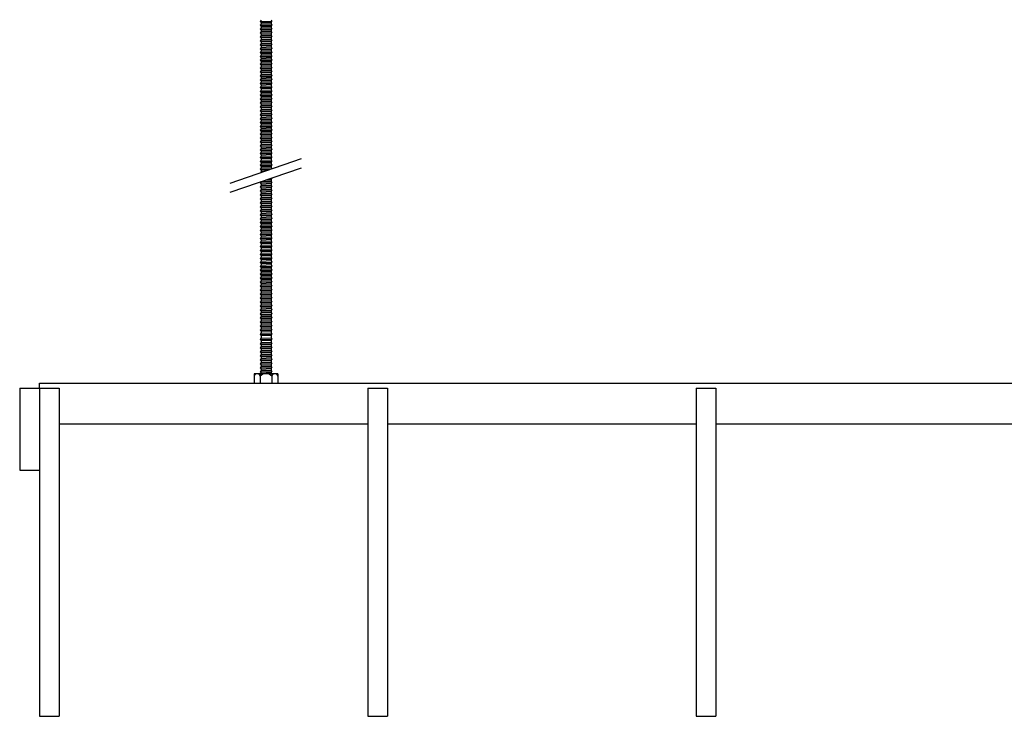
# Model space of a CAD drawing. Header units: millimetres. Extents: x 2538 to 24562, y 4449 to 23795.
# Tile 161 of 256: x 18608 to 19208, y 4449 to 4874. Entities that reach past the tile are written whole.
import ezdxf

# ---------------------------------------------------------------- set-up
doc = ezdxf.new("R2010")
doc.units = ezdxf.units.MM
doc.layers.add('_HD_tornillo', color=30, linetype='Continuous')
doc.layers.add('Make2D$Visible$Curves', color=7, linetype='Continuous', true_color=0x000000)

msp = doc.modelspace()

# ---------------------------------------------------------------- linework, layer by layer
at = {"layer": '_HD_tornillo'}
for p, q in [((18755.67, 4873.29), (18755.07, 4872.47)), ((18755.07, 4872.47), (18762.17, 4872.64)), ((18755.07, 4872.47), (18755.67, 4871.79)), ((18755.67, 4870.91), (18755.07, 4870.09)), ((18755.07, 4870.09), (18762.17, 4870.26)), ((18755.07, 4870.09), (18755.67, 4869.41)), ((18755.67, 4871.79), (18761.66, 4872.02)), ((18755.67, 4871.79), (18755.67, 4870.91)), ((18755.67, 4870.91), (18761.66, 4871.14)), ((18761.66, 4872.02), (18762.17, 4872.64)), ((18761.66, 4872.02), (18761.66, 4871.14)), ((18761.66, 4869.64), (18762.17, 4870.26)), ((18761.67, 4873.53), (18762.17, 4872.64)), ((18761.67, 4871.14), (18762.17, 4870.26)), ((18755.67, 4868.62), (18755.07, 4867.81)), ((18755.07, 4867.81), (18762.17, 4867.98)), ((18755.07, 4867.81), (18755.67, 4867.13)), ((18755.67, 4866.27), (18755.07, 4865.45)), ((18755.07, 4865.45), (18762.17, 4865.62)), ((18755.07, 4865.45), (18755.67, 4864.77)), ((18755.67, 4869.41), (18761.66, 4869.64)), ((18755.67, 4869.41), (18755.67, 4868.62)), ((18755.67, 4868.62), (18761.66, 4868.86)), ((18755.67, 4867.13), (18761.66, 4867.36)), ((18755.67, 4867.13), (18755.67, 4866.27)), ((18755.67, 4866.27), (18761.66, 4866.5)), ((18755.67, 4864.77), (18761.66, 4865)), ((18755.67, 4864.77), (18755.67, 4863.9)), ((18755.67, 4863.9), (18761.66, 4864.13)), ((18761.66, 4869.64), (18761.66, 4868.86)), ((18761.66, 4867.36), (18762.17, 4867.98)), ((18761.66, 4867.36), (18761.66, 4866.5)), ((18761.66, 4865), (18762.17, 4865.62)), ((18761.66, 4865), (18761.66, 4864.13)), ((18761.67, 4868.86), (18762.17, 4867.98)), ((18761.67, 4866.5), (18762.17, 4865.62)), ((18761.67, 4864.14), (18762.17, 4863.25)), ((18755.67, 4863.9), (18755.07, 4863.08)), ((18755.07, 4863.08), (18762.17, 4863.25)), ((18755.07, 4863.08), (18755.67, 4862.4)), ((18755.67, 4861.49), (18755.07, 4860.67)), ((18755.07, 4860.67), (18762.17, 4860.84)), ((18755.07, 4860.67), (18755.67, 4859.99)), ((18755.67, 4859.07), (18755.07, 4858.26)), ((18755.07, 4858.26), (18762.17, 4858.43)), ((18755.07, 4858.26), (18755.67, 4857.58)), ((18755.67, 4862.4), (18761.66, 4862.63)), ((18755.67, 4862.4), (18755.67, 4861.49)), ((18755.67, 4861.49), (18761.66, 4861.72)), ((18755.67, 4859.99), (18761.66, 4860.22)), ((18755.67, 4859.99), (18755.67, 4859.07)), ((18755.67, 4859.07), (18761.66, 4859.31)), ((18761.66, 4862.63), (18762.17, 4863.25)), ((18761.66, 4862.63), (18761.66, 4861.72)), ((18761.66, 4860.22), (18762.17, 4860.84)), ((18761.66, 4860.22), (18761.66, 4859.31)), ((18761.66, 4857.81), (18762.17, 4858.43)), ((18761.67, 4861.72), (18762.17, 4860.84)), ((18761.67, 4859.31), (18762.17, 4858.43)), ((18755.67, 4856.66), (18755.07, 4855.85)), ((18755.07, 4855.85), (18762.17, 4856.02)), ((18755.07, 4855.85), (18755.67, 4855.17)), ((18755.67, 4854.25), (18755.07, 4853.43)), ((18755.07, 4853.43), (18762.17, 4853.6)), ((18755.07, 4853.43), (18755.67, 4852.75)), ((18755.67, 4857.58), (18761.66, 4857.81)), ((18755.67, 4857.58), (18755.67, 4856.66)), ((18755.67, 4856.66), (18761.66, 4856.9)), ((18755.67, 4855.17), (18761.66, 4855.4)), ((18755.67, 4855.17), (18755.67, 4854.25)), ((18755.67, 4854.25), (18761.66, 4854.48)), ((18755.67, 4852.75), (18761.66, 4852.99)), ((18755.67, 4852.75), (18755.67, 4851.87)), ((18755.67, 4851.87), (18761.66, 4852.1)), ((18761.66, 4857.81), (18761.66, 4856.9)), ((18761.66, 4855.4), (18762.17, 4856.02)), ((18761.66, 4855.4), (18761.66, 4854.48)), ((18761.66, 4852.99), (18762.17, 4853.6)), ((18761.66, 4852.99), (18761.66, 4852.1)), ((18761.67, 4856.9), (18762.17, 4856.02)), ((18761.67, 4854.49), (18762.17, 4853.6)), ((18761.67, 4852.11), (18762.17, 4851.22)), ((18755.67, 4851.87), (18755.07, 4851.05)), ((18755.07, 4851.05), (18762.17, 4851.22)), ((18755.07, 4851.05), (18755.67, 4850.37)), ((18755.67, 4849.59), (18755.07, 4848.77)), ((18755.07, 4848.77), (18762.17, 4848.94)), ((18755.07, 4848.77), (18755.67, 4848.09)), ((18755.67, 4847.23), (18755.07, 4846.41)), ((18755.07, 4846.41), (18762.17, 4846.58)), ((18755.07, 4846.41), (18755.67, 4845.73)), ((18755.67, 4850.37), (18761.66, 4850.6)), ((18755.67, 4850.37), (18755.67, 4849.59)), ((18755.67, 4849.59), (18761.66, 4849.82)), ((18755.67, 4848.09), (18761.66, 4848.32)), ((18755.67, 4848.09), (18755.67, 4847.23)), ((18755.67, 4847.23), (18761.66, 4847.46)), ((18761.66, 4850.6), (18762.17, 4851.22)), ((18761.66, 4850.6), (18761.66, 4849.82)), ((18761.66, 4848.32), (18762.17, 4848.94)), ((18761.66, 4848.32), (18761.66, 4847.46)), ((18761.66, 4845.96), (18762.17, 4846.58)), ((18761.67, 4849.82), (18762.17, 4848.94)), ((18761.67, 4847.47), (18762.17, 4846.58)), ((18755.67, 4844.86), (18755.07, 4844.04)), ((18755.07, 4844.04), (18762.17, 4844.21)), ((18755.07, 4844.04), (18755.67, 4843.36)), ((18755.67, 4842.59), (18755.07, 4841.78)), ((18755.07, 4841.78), (18762.17, 4841.95)), ((18755.07, 4841.78), (18755.67, 4841.1)), ((18755.67, 4845.73), (18761.66, 4845.96)), ((18755.67, 4845.73), (18755.67, 4844.86)), ((18755.67, 4844.86), (18761.66, 4845.09)), ((18755.67, 4843.36), (18761.66, 4843.6)), ((18755.67, 4843.36), (18755.67, 4842.59)), ((18755.67, 4842.59), (18761.66, 4842.83)), ((18755.67, 4841.1), (18761.66, 4841.33)), ((18755.67, 4841.1), (18755.67, 4840.06)), ((18755.67, 4840.06), (18761.66, 4840.29)), ((18761.66, 4845.96), (18761.66, 4845.09)), ((18761.66, 4843.6), (18762.17, 4844.21)), ((18761.66, 4843.6), (18761.66, 4842.83)), ((18761.66, 4841.33), (18762.17, 4841.95)), ((18761.66, 4841.33), (18761.66, 4840.29)), ((18761.67, 4845.1), (18762.17, 4844.21)), ((18761.67, 4842.83), (18762.17, 4841.95)), ((18761.67, 4840.29), (18762.17, 4839.41)), ((18755.67, 4840.06), (18755.07, 4839.24)), ((18755.07, 4839.24), (18762.17, 4839.41)), ((18755.07, 4839.24), (18755.67, 4838.56)), ((18755.67, 4837.77), (18755.07, 4836.96)), ((18755.07, 4836.96), (18762.17, 4837.13)), ((18755.07, 4836.96), (18755.67, 4836.28)), ((18755.67, 4835.42), (18755.07, 4834.6)), ((18755.07, 4834.6), (18762.17, 4834.77)), ((18755.07, 4834.6), (18755.67, 4833.92)), ((18755.67, 4838.56), (18761.66, 4838.79)), ((18755.67, 4838.56), (18755.67, 4837.77)), ((18755.67, 4837.77), (18761.66, 4838.01)), ((18755.67, 4836.28), (18761.66, 4836.51)), ((18755.67, 4836.28), (18755.67, 4835.42)), ((18755.67, 4835.42), (18761.66, 4835.65)), ((18755.67, 4833.92), (18761.66, 4834.15)), ((18761.66, 4838.79), (18762.17, 4839.41)), ((18761.66, 4838.79), (18761.66, 4838.01)), ((18761.66, 4836.51), (18762.17, 4837.13)), ((18761.66, 4836.51), (18761.66, 4835.65)), ((18761.66, 4834.15), (18762.17, 4834.77)), ((18761.66, 4834.15), (18761.66, 4833.28)), ((18761.67, 4838.01), (18762.17, 4837.13)), ((18761.67, 4835.65), (18762.17, 4834.77)), ((18755.67, 4833.05), (18755.07, 4832.23)), ((18755.07, 4832.23), (18762.17, 4832.4)), ((18755.07, 4832.23), (18755.67, 4831.55)), ((18755.67, 4830.64), (18755.07, 4829.82)), ((18755.07, 4829.82), (18762.17, 4829.99)), ((18755.07, 4829.82), (18755.67, 4829.14)), ((18755.67, 4828.25), (18755.07, 4827.44)), ((18755.67, 4833.92), (18755.67, 4833.05)), ((18755.67, 4833.05), (18761.66, 4833.28)), ((18755.67, 4831.55), (18761.66, 4831.78)), ((18755.67, 4831.55), (18755.67, 4830.64)), ((18755.67, 4830.64), (18761.66, 4830.87)), ((18755.67, 4829.14), (18761.66, 4829.37)), ((18755.67, 4829.14), (18755.67, 4828.25)), ((18755.67, 4828.25), (18761.66, 4828.49)), ((18761.66, 4831.78), (18762.17, 4832.4)), ((18761.66, 4831.78), (18761.66, 4830.87)), ((18761.66, 4829.37), (18762.17, 4829.99)), ((18761.66, 4829.37), (18761.66, 4828.49)), ((18761.67, 4833.28), (18762.17, 4832.4)), ((18761.67, 4830.87), (18762.17, 4829.99)), ((18761.67, 4828.49), (18762.17, 4827.61)), ((18755.07, 4827.44), (18762.17, 4827.61)), ((18755.07, 4827.44), (18755.67, 4826.76)), ((18755.67, 4825.97), (18755.07, 4825.15)), ((18755.07, 4825.15), (18762.17, 4825.32)), ((18755.07, 4825.15), (18755.67, 4824.47)), ((18755.67, 4823.61), (18755.07, 4822.8)), ((18755.07, 4822.8), (18762.17, 4822.97)), ((18755.07, 4822.8), (18755.67, 4822.12)), ((18755.67, 4826.76), (18761.66, 4826.99)), ((18755.67, 4826.76), (18755.67, 4825.97)), ((18755.67, 4825.97), (18761.66, 4826.2)), ((18755.67, 4824.47), (18761.66, 4824.71)), ((18755.67, 4824.47), (18755.67, 4823.61)), ((18755.67, 4823.61), (18761.66, 4823.85)), ((18755.67, 4822.12), (18761.66, 4822.35)), ((18755.67, 4822.12), (18755.67, 4821.25)), ((18761.66, 4826.99), (18762.17, 4827.61)), ((18761.66, 4826.99), (18761.66, 4826.2)), ((18761.66, 4824.71), (18762.17, 4825.32)), ((18761.66, 4824.71), (18761.66, 4823.85)), ((18761.66, 4822.35), (18762.17, 4822.97)), ((18761.66, 4822.35), (18761.66, 4821.48)), ((18761.67, 4826.21), (18762.17, 4825.32)), ((18761.67, 4823.85), (18762.17, 4822.97)), ((18755.67, 4821.25), (18755.07, 4820.43)), ((18755.07, 4820.43), (18762.17, 4820.6)), ((18755.07, 4820.43), (18755.67, 4819.75)), ((18755.67, 4818.83), (18755.07, 4818.02)), ((18755.07, 4818.02), (18762.17, 4818.19)), ((18755.07, 4818.02), (18755.67, 4817.34)), ((18755.67, 4816.42), (18755.07, 4815.61)), ((18755.67, 4821.25), (18761.66, 4821.48)), ((18755.67, 4819.75), (18761.66, 4819.98)), ((18755.67, 4819.75), (18755.67, 4818.83)), ((18755.67, 4818.83), (18761.66, 4819.07)), ((18755.67, 4817.34), (18761.66, 4817.57)), ((18755.67, 4817.34), (18755.67, 4816.42)), ((18755.67, 4816.42), (18761.66, 4816.65)), ((18761.66, 4819.98), (18762.17, 4820.6)), ((18761.66, 4819.98), (18761.66, 4819.07)), ((18761.66, 4817.57), (18762.17, 4818.19)), ((18761.66, 4817.57), (18761.66, 4816.65)), ((18761.67, 4821.48), (18762.17, 4820.6)), ((18761.67, 4819.07), (18762.17, 4818.19)), ((18761.67, 4816.66), (18762.17, 4815.77)), ((18755.07, 4815.61), (18762.17, 4815.77)), ((18755.07, 4815.61), (18755.67, 4814.92)), ((18755.67, 4814.01), (18755.07, 4813.19)), ((18755.07, 4813.19), (18762.17, 4813.36)), ((18755.07, 4813.19), (18755.67, 4812.51)), ((18755.67, 4811.6), (18755.07, 4810.78)), ((18755.07, 4810.78), (18762.17, 4810.95)), ((18755.07, 4810.78), (18755.67, 4810.1)), ((18755.67, 4814.92), (18761.66, 4815.16)), ((18755.67, 4814.92), (18755.67, 4814.01)), ((18755.67, 4814.01), (18761.66, 4814.24)), ((18755.67, 4812.51), (18761.66, 4812.75)), ((18755.67, 4812.51), (18755.67, 4811.6)), ((18755.67, 4811.6), (18761.66, 4811.83)), ((18755.67, 4810.1), (18761.66, 4810.33)), ((18755.67, 4810.1), (18755.67, 4809.22)), ((18761.66, 4815.16), (18762.17, 4815.77)), ((18761.66, 4815.16), (18761.66, 4814.24)), ((18761.66, 4812.75), (18762.17, 4813.36)), ((18761.66, 4812.75), (18761.66, 4811.83)), ((18761.66, 4810.33), (18762.17, 4810.95)), ((18761.66, 4810.33), (18761.66, 4809.45)), ((18761.67, 4814.25), (18762.17, 4813.36)), ((18761.67, 4811.84), (18762.17, 4810.95)), ((18755.67, 4809.22), (18755.07, 4808.4)), ((18755.07, 4808.4), (18762.17, 4808.57)), ((18755.07, 4808.4), (18755.67, 4807.72)), ((18755.67, 4806.93), (18755.07, 4806.12)), ((18755.07, 4806.12), (18762.17, 4806.29)), ((18755.07, 4806.12), (18755.67, 4805.44)), ((18755.67, 4804.57), (18755.07, 4803.76)), ((18755.67, 4809.22), (18761.66, 4809.45)), ((18755.67, 4807.72), (18761.66, 4807.95)), ((18755.67, 4807.72), (18755.67, 4806.93)), ((18755.67, 4806.93), (18761.66, 4807.17)), ((18755.67, 4805.44), (18761.66, 4805.67)), ((18755.67, 4805.44), (18755.67, 4804.57)), ((18755.67, 4804.57), (18761.66, 4804.81)), ((18761.66, 4807.95), (18762.17, 4808.57)), ((18761.66, 4807.95), (18761.66, 4807.17)), ((18761.66, 4805.67), (18762.17, 4806.29)), ((18761.66, 4805.67), (18761.66, 4804.81)), ((18761.67, 4809.45), (18762.17, 4808.57)), ((18761.67, 4807.17), (18762.17, 4806.29)), ((18761.67, 4804.81), (18762.17, 4803.93)), ((18755.07, 4803.76), (18762.17, 4803.93)), ((18755.07, 4803.76), (18755.67, 4803.08)), ((18755.67, 4802.21), (18755.07, 4801.39)), ((18755.07, 4801.39), (18762.17, 4801.56)), ((18755.07, 4801.39), (18755.67, 4800.71)), ((18755.67, 4799.94), (18755.07, 4799.12)), ((18755.07, 4799.12), (18762.17, 4799.29)), ((18755.07, 4799.12), (18755.67, 4798.44)), ((18755.67, 4803.08), (18761.66, 4803.31)), ((18755.67, 4803.08), (18755.67, 4802.21)), ((18755.67, 4802.21), (18761.66, 4802.44)), ((18755.67, 4800.71), (18761.66, 4800.94)), ((18755.67, 4800.71), (18755.67, 4799.94)), ((18755.67, 4799.94), (18761.66, 4800.17)), ((18755.67, 4798.44), (18761.66, 4798.68)), ((18755.67, 4798.44), (18755.67, 4797.4)), ((18761.66, 4803.31), (18762.17, 4803.93)), ((18761.66, 4803.31), (18761.66, 4802.44)), ((18761.66, 4800.94), (18762.17, 4801.56)), ((18761.66, 4800.94), (18761.66, 4800.17)), ((18761.66, 4798.68), (18762.17, 4799.29)), ((18761.66, 4798.68), (18761.66, 4797.64)), ((18761.67, 4802.44), (18762.17, 4801.56)), ((18761.67, 4800.18), (18762.17, 4799.29)), ((18755.67, 4797.4), (18755.07, 4796.59)), ((18755.07, 4796.59), (18762.17, 4796.76)), ((18755.07, 4796.59), (18755.67, 4795.91)), ((18755.67, 4795.12), (18755.07, 4794.3)), ((18755.07, 4794.3), (18762.17, 4794.47)), ((18755.07, 4794.3), (18755.67, 4793.62)), ((18755.67, 4792.76), (18755.07, 4791.95)), ((18755.07, 4791.95), (18762.17, 4792.11)), ((18755.67, 4797.4), (18761.66, 4797.64)), ((18755.67, 4795.91), (18761.66, 4796.14)), ((18755.67, 4795.91), (18755.67, 4795.12)), ((18755.67, 4795.12), (18761.66, 4795.35)), ((18755.67, 4793.62), (18761.66, 4793.86)), ((18755.67, 4793.62), (18755.67, 4792.76)), ((18755.67, 4792.76), (18761.66, 4793)), ((18761.66, 4796.14), (18762.17, 4796.76)), ((18761.66, 4796.14), (18761.66, 4795.35)), ((18761.66, 4793.86), (18762.17, 4794.47)), ((18761.66, 4793.86), (18761.66, 4793)), ((18761.66, 4791.5), (18762.17, 4792.11)), ((18761.67, 4797.64), (18762.17, 4796.76)), ((18761.67, 4795.36), (18762.17, 4794.47)), ((18761.67, 4793), (18762.17, 4792.11)), ((18736.61, 4774.01), (18780.13, 4789.01)), ((18755.07, 4791.95), (18755.67, 4791.26)), ((18755.67, 4790.39), (18755.07, 4789.58)), ((18755.07, 4789.58), (18762.17, 4789.75)), ((18755.07, 4789.58), (18755.67, 4788.9)), ((18755.67, 4787.98), (18755.07, 4787.17)), ((18755.07, 4787.17), (18762.17, 4787.34)), ((18755.07, 4787.17), (18755.67, 4786.49)), ((18755.67, 4791.26), (18761.66, 4791.5)), ((18755.67, 4791.26), (18755.67, 4790.39)), ((18755.67, 4790.39), (18761.66, 4790.63)), ((18755.67, 4788.9), (18761.66, 4789.13)), ((18755.67, 4788.9), (18755.67, 4787.98)), ((18755.67, 4787.98), (18761.66, 4788.22)), ((18755.67, 4786.49), (18761.66, 4786.72)), ((18755.67, 4786.49), (18755.67, 4785.6)), ((18761.66, 4791.5), (18761.66, 4790.63)), ((18761.66, 4789.13), (18762.17, 4789.75)), ((18761.66, 4789.13), (18761.66, 4788.22)), ((18761.66, 4786.72), (18762.17, 4787.34)), ((18761.66, 4786.72), (18761.66, 4785.83)), ((18761.67, 4790.63), (18762.17, 4789.75)), ((18761.67, 4788.22), (18762.17, 4787.34)), ((18736.61, 4768.34), (18780.13, 4783.34)), ((18755.67, 4785.6), (18755.07, 4784.78)), ((18755.07, 4784.78), (18762.17, 4784.95)), ((18755.07, 4784.78), (18755.67, 4784.1)), ((18755.67, 4783.32), (18755.07, 4782.5)), ((18755.07, 4782.5), (18761.69, 4782.66)), ((18755.07, 4782.5), (18755.67, 4781.82)), ((18755.67, 4780.96), (18755.3, 4780.45)), ((18755.67, 4785.6), (18761.66, 4785.83)), ((18755.67, 4784.1), (18761.66, 4784.34)), ((18755.67, 4784.1), (18755.67, 4783.32)), ((18755.67, 4783.32), (18761.66, 4783.55)), ((18755.67, 4781.82), (18759.72, 4781.98)), ((18755.67, 4781.82), (18755.67, 4780.96)), ((18755.67, 4780.96), (18756.9, 4781.01)), ((18761.66, 4784.34), (18762.17, 4784.95)), ((18761.66, 4784.34), (18761.66, 4783.55)), ((18761.67, 4785.84), (18762.17, 4784.95)), ((18761.67, 4783.56), (18762.1, 4782.8)), ((18755.64, 4774.88), (18755.04, 4774.06)), ((18755.04, 4774.06), (18762.13, 4774.23)), ((18755.64, 4774.88), (18761.63, 4775.11)), ((18758.75, 4775.97), (18761.61, 4776.04)), ((18760.63, 4776.62), (18762.12, 4776.66)), ((18761.61, 4776.04), (18762.12, 4776.66)), ((18761.61, 4776.04), (18761.61, 4775.11)), ((18761.63, 4773.62), (18762.13, 4774.23)), ((18761.64, 4775.12), (18762.13, 4774.23)), ((18761.89, 4777.06), (18762.12, 4776.66)), ((18755.04, 4774.06), (18755.64, 4773.38)), ((18755.65, 4772.45), (18755.04, 4771.63)), ((18755.04, 4771.63), (18762.14, 4771.8)), ((18755.04, 4771.63), (18755.65, 4770.95)), ((18755.65, 4770.02), (18755.04, 4769.2)), ((18755.04, 4769.2), (18762.14, 4769.37)), ((18755.04, 4769.2), (18755.65, 4768.52)), ((18755.64, 4773.38), (18761.63, 4773.62)), ((18755.64, 4773.38), (18755.64, 4772.45)), ((18755.65, 4772.45), (18761.64, 4772.68)), ((18755.65, 4770.95), (18761.64, 4771.18)), ((18755.65, 4770.95), (18755.65, 4770.02)), ((18755.65, 4770.02), (18761.64, 4770.25)), ((18755.65, 4768.52), (18761.64, 4768.75)), ((18755.65, 4768.52), (18755.65, 4767.6)), ((18761.63, 4773.62), (18761.63, 4772.68)), ((18761.64, 4771.18), (18762.14, 4771.8)), ((18761.64, 4771.18), (18761.64, 4770.25)), ((18761.64, 4768.75), (18762.14, 4769.37)), ((18761.64, 4768.75), (18761.64, 4767.84)), ((18761.65, 4772.69), (18762.14, 4771.8)), ((18761.65, 4770.25), (18762.14, 4769.37)), ((18755.65, 4767.6), (18755.04, 4766.79)), ((18755.04, 4766.79), (18762.14, 4766.96)), ((18755.04, 4766.79), (18755.65, 4766.11)), ((18755.65, 4765.19), (18755.04, 4764.38)), ((18755.04, 4764.38), (18762.14, 4764.54)), ((18755.04, 4764.38), (18755.65, 4763.69)), ((18755.65, 4762.76), (18755.04, 4761.94)), ((18755.04, 4761.94), (18762.14, 4762.11)), ((18755.65, 4767.6), (18761.64, 4767.84)), ((18755.65, 4766.11), (18761.64, 4766.34)), ((18755.65, 4766.11), (18755.65, 4765.19)), ((18755.65, 4765.19), (18761.64, 4765.42)), ((18755.65, 4763.69), (18761.64, 4763.93)), ((18755.65, 4763.69), (18755.65, 4762.76)), ((18755.65, 4762.76), (18761.64, 4762.99)), ((18761.64, 4766.34), (18762.14, 4766.96)), ((18761.64, 4766.34), (18761.64, 4765.42)), ((18761.64, 4763.93), (18762.14, 4764.54)), ((18761.64, 4763.93), (18761.64, 4762.99)), ((18761.64, 4761.49), (18762.14, 4762.11)), ((18761.65, 4767.84), (18762.14, 4766.96)), ((18761.65, 4765.43), (18762.14, 4764.54)), ((18761.65, 4762.99), (18762.14, 4762.11)), ((18755.04, 4761.94), (18755.65, 4761.26)), ((18755.65, 4760.35), (18755.04, 4759.53)), ((18755.04, 4759.53), (18762.14, 4759.7)), ((18755.04, 4759.53), (18755.65, 4758.85)), ((18755.65, 4757.91), (18755.04, 4757.1)), ((18755.04, 4757.1), (18762.14, 4757.26)), ((18755.04, 4757.1), (18755.65, 4756.41)), ((18755.65, 4761.26), (18761.64, 4761.49)), ((18755.65, 4761.26), (18755.65, 4760.35)), ((18755.65, 4760.35), (18761.64, 4760.58)), ((18755.65, 4758.85), (18761.64, 4759.08)), ((18755.65, 4758.85), (18755.65, 4757.91)), ((18755.65, 4757.91), (18761.64, 4758.15)), ((18755.65, 4756.41), (18761.64, 4756.65)), ((18755.65, 4756.41), (18755.65, 4755.5)), ((18761.64, 4761.49), (18761.64, 4760.58)), ((18761.64, 4759.08), (18762.14, 4759.7)), ((18761.64, 4759.08), (18761.64, 4758.15)), ((18761.64, 4756.65), (18762.14, 4757.26)), ((18761.64, 4756.65), (18761.64, 4755.73)), ((18761.65, 4760.58), (18762.14, 4759.7)), ((18761.65, 4758.15), (18762.14, 4757.26)), ((18755.66, 4755.51), (18755.06, 4754.69)), ((18755.06, 4754.69), (18762.16, 4754.86)), ((18755.06, 4754.69), (18755.66, 4754.01)), ((18755.66, 4753.07), (18755.06, 4752.26)), ((18755.06, 4752.26), (18762.16, 4752.43)), ((18755.06, 4752.26), (18755.66, 4751.58)), ((18755.66, 4750.66), (18755.06, 4749.85)), ((18755.66, 4755.51), (18761.65, 4755.74)), ((18755.66, 4754.01), (18761.65, 4754.24)), ((18755.66, 4754.01), (18755.66, 4753.07)), ((18755.66, 4753.07), (18761.65, 4753.31)), ((18755.66, 4751.58), (18761.65, 4751.81)), ((18755.66, 4751.58), (18755.66, 4750.66)), ((18755.66, 4750.66), (18761.65, 4750.9)), ((18761.65, 4754.24), (18762.16, 4754.86)), ((18761.65, 4754.24), (18761.65, 4753.31)), ((18761.65, 4751.81), (18762.16, 4752.43)), ((18761.65, 4751.81), (18761.65, 4750.9)), ((18761.66, 4755.74), (18762.16, 4754.86)), ((18761.66, 4753.31), (18762.16, 4752.43)), ((18761.66, 4750.9), (18762.16, 4750.01)), ((18755.06, 4749.85), (18762.16, 4750.01)), ((18755.06, 4749.85), (18755.66, 4749.16)), ((18755.66, 4748.25), (18755.06, 4747.43)), ((18755.06, 4747.43), (18762.16, 4747.6)), ((18755.06, 4747.43), (18755.66, 4746.75)), ((18755.66, 4745.82), (18755.06, 4745)), ((18755.06, 4745), (18762.16, 4745.17)), ((18755.06, 4745), (18755.66, 4744.32)), ((18755.66, 4749.16), (18761.65, 4749.4)), ((18755.66, 4749.16), (18755.66, 4748.25)), ((18755.66, 4748.25), (18761.65, 4748.48)), ((18755.66, 4746.75), (18761.65, 4746.99)), ((18755.66, 4746.75), (18755.66, 4745.82)), ((18755.66, 4745.82), (18761.65, 4746.05)), ((18755.66, 4744.32), (18761.65, 4744.55)), ((18755.66, 4744.32), (18755.66, 4743.4)), ((18761.65, 4749.4), (18762.16, 4750.01)), ((18761.65, 4749.4), (18761.65, 4748.48)), ((18761.65, 4746.99), (18762.16, 4747.6)), ((18761.65, 4746.99), (18761.65, 4746.05)), ((18761.65, 4744.55), (18762.16, 4745.17)), ((18761.65, 4744.55), (18761.65, 4743.64)), ((18761.66, 4748.49), (18762.16, 4747.6)), ((18761.66, 4746.05), (18762.16, 4745.17)), ((18755.66, 4743.4), (18755.06, 4742.59)), ((18755.06, 4742.59), (18762.16, 4742.76)), ((18755.06, 4742.59), (18755.66, 4741.91)), ((18755.66, 4740.97), (18755.06, 4740.15)), ((18755.06, 4740.15), (18762.16, 4740.32)), ((18755.06, 4740.15), (18755.66, 4739.47)), ((18755.67, 4738.56), (18755.07, 4737.75)), ((18755.66, 4743.4), (18761.65, 4743.64)), ((18755.66, 4741.91), (18761.65, 4742.14)), ((18755.66, 4741.91), (18755.66, 4740.97)), ((18755.66, 4740.97), (18761.65, 4741.2)), ((18755.66, 4739.47), (18761.65, 4739.71)), ((18755.66, 4739.47), (18755.66, 4738.56)), ((18755.67, 4738.56), (18761.66, 4738.8)), ((18761.65, 4742.14), (18762.16, 4742.76)), ((18761.65, 4742.14), (18761.65, 4741.2)), ((18761.65, 4739.71), (18762.16, 4740.32)), ((18761.65, 4739.71), (18761.65, 4738.79)), ((18761.66, 4743.64), (18762.16, 4742.76)), ((18761.66, 4741.21), (18762.16, 4740.32)), ((18761.67, 4738.8), (18762.17, 4737.91)), ((18755.07, 4737.75), (18762.17, 4737.91)), ((18755.07, 4737.75), (18755.67, 4737.06)), ((18755.67, 4736.13), (18755.07, 4735.31)), ((18755.07, 4735.31), (18762.17, 4735.48)), ((18755.07, 4735.31), (18755.67, 4734.63)), ((18755.67, 4733.72), (18755.07, 4732.9)), ((18755.07, 4732.9), (18762.17, 4733.07)), ((18755.07, 4732.9), (18755.67, 4732.22)), ((18755.67, 4737.06), (18761.66, 4737.3)), ((18755.67, 4737.06), (18755.67, 4736.13)), ((18755.67, 4736.13), (18761.66, 4736.36)), ((18755.67, 4734.63), (18761.66, 4734.86)), ((18755.67, 4734.63), (18755.67, 4733.72)), ((18755.67, 4733.72), (18761.66, 4733.95)), ((18755.67, 4732.22), (18761.66, 4732.45)), ((18755.67, 4732.22), (18755.67, 4731.3)), ((18761.66, 4737.3), (18762.17, 4737.91)), ((18761.66, 4737.3), (18761.66, 4736.36)), ((18761.66, 4734.86), (18762.17, 4735.48)), ((18761.66, 4734.86), (18761.66, 4733.95)), ((18761.66, 4732.45), (18762.17, 4733.07)), ((18761.66, 4732.45), (18761.66, 4731.54)), ((18761.67, 4736.37), (18762.17, 4735.48)), ((18761.67, 4733.95), (18762.17, 4733.07)), ((18755.67, 4731.3), (18755.07, 4730.49)), ((18755.07, 4730.49), (18762.17, 4730.66)), ((18755.07, 4730.49), (18755.67, 4729.81)), ((18755.67, 4728.87), (18755.07, 4728.05)), ((18755.07, 4728.05), (18762.17, 4728.22)), ((18755.07, 4728.05), (18755.67, 4727.37)), ((18755.67, 4726.46), (18755.07, 4725.64)), ((18755.67, 4731.3), (18761.66, 4731.54)), ((18755.67, 4729.81), (18761.66, 4730.04)), ((18755.67, 4729.81), (18755.67, 4728.87)), ((18755.67, 4728.87), (18761.66, 4729.1)), ((18755.67, 4727.37), (18761.66, 4727.61)), ((18755.67, 4727.37), (18755.67, 4726.46)), ((18755.67, 4726.46), (18761.66, 4726.69)), ((18761.66, 4730.04), (18762.17, 4730.66)), ((18761.66, 4730.04), (18761.66, 4729.1)), ((18761.66, 4727.61), (18762.17, 4728.22)), ((18761.66, 4727.61), (18761.66, 4726.69)), ((18761.67, 4731.54), (18762.17, 4730.66)), ((18761.67, 4729.11), (18762.17, 4728.22)), ((18761.67, 4726.7), (18762.17, 4725.81)), ((18755.07, 4725.64), (18762.17, 4725.81)), ((18755.07, 4725.64), (18755.67, 4724.96)), ((18755.67, 4724.03), (18755.07, 4723.21)), ((18755.07, 4723.21), (18762.17, 4723.38)), ((18755.07, 4723.21), (18755.67, 4722.53)), ((18755.67, 4721.61), (18755.07, 4720.8)), ((18755.07, 4720.8), (18762.17, 4720.97)), ((18755.07, 4720.8), (18755.67, 4720.12)), ((18755.67, 4724.96), (18761.66, 4725.19)), ((18755.67, 4724.96), (18755.67, 4724.03)), ((18755.67, 4724.03), (18761.66, 4724.26)), ((18755.67, 4722.53), (18761.66, 4722.76)), ((18755.67, 4722.53), (18755.67, 4721.61)), ((18755.67, 4721.61), (18761.66, 4721.85)), ((18755.67, 4720.12), (18761.66, 4720.35)), ((18755.67, 4720.12), (18755.67, 4719.2)), ((18761.66, 4725.19), (18762.17, 4725.81)), ((18761.66, 4725.19), (18761.66, 4724.26)), ((18761.66, 4722.76), (18762.17, 4723.38)), ((18761.66, 4722.76), (18761.66, 4721.85)), ((18761.66, 4720.35), (18762.17, 4720.97)), ((18761.66, 4720.35), (18761.66, 4719.43)), ((18761.67, 4724.26), (18762.17, 4723.38)), ((18761.67, 4721.85), (18762.17, 4720.97)), ((18755.67, 4719.2), (18755.07, 4718.39)), ((18755.07, 4718.39), (18762.17, 4718.55)), ((18755.07, 4718.39), (18755.67, 4717.7)), ((18755.67, 4716.77), (18755.07, 4715.95)), ((18755.07, 4715.95), (18762.17, 4716.12)), ((18755.07, 4715.95), (18755.67, 4715.27)), ((18755.67, 4714.36), (18755.07, 4713.54)), ((18755.67, 4719.2), (18761.66, 4719.43)), ((18755.67, 4717.7), (18761.66, 4717.94)), ((18755.67, 4717.7), (18755.67, 4716.77)), ((18755.67, 4716.77), (18761.66, 4717)), ((18755.67, 4715.27), (18761.66, 4715.5)), ((18755.67, 4715.27), (18755.67, 4714.36)), ((18755.67, 4714.36), (18761.66, 4714.59)), ((18761.66, 4717.94), (18762.17, 4718.55)), ((18761.66, 4717.94), (18761.66, 4717)), ((18761.66, 4715.5), (18762.17, 4716.12)), ((18761.66, 4715.5), (18761.66, 4714.59)), ((18761.67, 4719.44), (18762.17, 4718.55)), ((18761.67, 4717), (18762.17, 4716.12)), ((18761.67, 4714.59), (18762.17, 4713.71)), ((18755.07, 4713.54), (18762.17, 4713.71)), ((18755.07, 4713.54), (18755.67, 4712.86)), ((18755.67, 4711.94), (18755.07, 4711.13)), ((18755.07, 4711.13), (18762.17, 4711.3)), ((18755.07, 4711.13), (18755.67, 4710.45)), ((18755.67, 4709.51), (18755.07, 4708.69)), ((18755.07, 4708.69), (18762.17, 4708.86)), ((18755.07, 4708.69), (18755.67, 4708.01)), ((18755.67, 4712.86), (18761.66, 4713.09)), ((18755.67, 4712.86), (18755.67, 4711.94)), ((18755.67, 4711.94), (18761.66, 4712.18)), ((18755.67, 4710.45), (18761.66, 4710.68)), ((18755.67, 4710.45), (18755.67, 4709.51)), ((18755.67, 4709.51), (18761.66, 4709.74)), ((18755.67, 4708.01), (18761.66, 4708.25)), ((18761.66, 4713.09), (18762.17, 4713.71)), ((18761.66, 4713.09), (18761.66, 4712.18)), ((18761.66, 4710.68), (18762.17, 4711.3)), ((18761.66, 4710.68), (18761.66, 4709.74)), ((18761.66, 4708.25), (18762.17, 4708.86)), ((18761.66, 4708.25), (18761.66, 4707.33)), ((18761.67, 4712.18), (18762.17, 4711.3)), ((18761.67, 4709.75), (18762.17, 4708.86)), ((18755.67, 4707.1), (18755.07, 4706.28)), ((18755.07, 4706.28), (18762.17, 4706.45)), ((18755.07, 4706.28), (18755.67, 4705.6)), ((18755.67, 4704.66), (18755.07, 4703.85)), ((18755.07, 4703.85), (18762.17, 4704.02)), ((18755.07, 4703.85), (18755.67, 4703.17)), ((18755.67, 4702.25), (18755.07, 4701.44)), ((18755.67, 4708.01), (18755.67, 4707.1)), ((18755.67, 4707.1), (18761.66, 4707.33)), ((18755.67, 4705.6), (18761.66, 4705.83)), ((18755.67, 4705.6), (18755.67, 4704.66)), ((18755.67, 4704.66), (18761.66, 4704.9)), ((18755.67, 4703.17), (18761.66, 4703.4)), ((18755.67, 4703.17), (18755.67, 4702.25)), ((18755.67, 4702.25), (18761.66, 4702.49)), ((18761.66, 4705.83), (18762.17, 4706.45)), ((18761.66, 4705.83), (18761.66, 4704.9)), ((18761.66, 4703.4), (18762.17, 4704.02)), ((18761.66, 4703.4), (18761.66, 4702.49)), ((18761.67, 4707.34), (18762.17, 4706.45)), ((18761.67, 4704.9), (18762.17, 4704.02)), ((18761.67, 4702.49), (18762.17, 4701.6)), ((18755.07, 4701.44), (18762.17, 4701.6)), ((18755.07, 4701.44), (18755.67, 4700.76)), ((18755.67, 4699.84), (18755.07, 4699.02)), ((18755.07, 4699.02), (18762.17, 4699.19)), ((18755.07, 4699.02), (18755.67, 4698.34)), ((18755.67, 4697.41), (18755.07, 4696.59)), ((18755.07, 4696.59), (18762.17, 4696.76)), ((18755.07, 4696.59), (18755.67, 4695.91)), ((18755.67, 4700.76), (18761.66, 4700.99)), ((18755.67, 4700.76), (18755.67, 4699.84)), ((18755.67, 4699.84), (18761.66, 4700.07)), ((18755.67, 4698.34), (18761.66, 4698.58)), ((18755.67, 4698.34), (18755.67, 4697.41)), ((18755.67, 4697.41), (18761.66, 4697.64)), ((18755.67, 4695.91), (18761.66, 4696.14)), ((18761.66, 4700.99), (18762.17, 4701.6)), ((18761.66, 4700.99), (18761.66, 4700.07)), ((18761.66, 4698.58), (18762.17, 4699.19)), ((18761.66, 4698.58), (18761.66, 4697.64)), ((18761.66, 4696.14), (18762.17, 4696.76)), ((18761.66, 4696.14), (18761.66, 4695.23)), ((18761.67, 4700.08), (18762.17, 4699.19)), ((18761.67, 4697.64), (18762.17, 4696.76)), ((18755.67, 4695), (18755.07, 4694.18)), ((18755.07, 4694.18), (18762.17, 4694.35)), ((18755.07, 4694.18), (18755.67, 4693.5)), ((18755.67, 4692.58), (18755.07, 4691.77)), ((18755.07, 4691.77), (18762.17, 4691.94)), ((18755.07, 4691.77), (18755.67, 4691.09)), ((18755.67, 4695.91), (18755.67, 4695)), ((18755.67, 4695), (18761.66, 4695.23)), ((18755.67, 4693.5), (18761.66, 4693.73)), ((18755.67, 4693.5), (18755.67, 4692.58)), ((18755.67, 4692.58), (18761.66, 4692.82)), ((18755.67, 4691.09), (18761.66, 4691.32)), ((18755.67, 4691.09), (18755.67, 4690.02)), ((18755.67, 4690.02), (18761.66, 4690.25)), ((18761.66, 4693.73), (18762.17, 4694.35)), ((18761.66, 4693.73), (18761.66, 4692.82)), ((18761.66, 4691.32), (18762.17, 4691.94)), ((18761.66, 4691.32), (18761.66, 4690.25)), ((18761.67, 4695.23), (18762.17, 4694.35)), ((18761.67, 4692.82), (18762.17, 4691.94)), ((18761.67, 4690.25), (18762.17, 4689.37)), ((18755.67, 4690.02), (18755.07, 4689.2)), ((18755.07, 4689.2), (18762.17, 4689.37)), ((18755.07, 4689.2), (18755.67, 4688.52)), ((18755.67, 4687.58), (18755.07, 4686.77)), ((18755.07, 4686.77), (18762.17, 4686.94)), ((18755.07, 4686.77), (18755.67, 4686.09)), ((18755.67, 4685.17), (18755.07, 4684.36)), ((18755.07, 4684.36), (18762.17, 4684.52)), ((18755.07, 4684.36), (18755.67, 4683.67)), ((18755.67, 4688.52), (18761.66, 4688.75)), ((18755.67, 4688.52), (18755.67, 4687.58)), ((18755.67, 4687.58), (18761.66, 4687.82)), ((18755.67, 4686.09), (18761.66, 4686.32)), ((18755.67, 4686.09), (18755.67, 4685.17)), ((18755.67, 4685.17), (18761.66, 4685.41)), ((18761.66, 4688.75), (18762.17, 4689.37)), ((18761.66, 4688.75), (18761.66, 4687.82)), ((18761.66, 4686.32), (18762.17, 4686.94)), ((18761.66, 4686.32), (18761.66, 4685.41)), ((18761.66, 4683.91), (18762.17, 4684.52)), ((18761.67, 4687.82), (18762.17, 4686.94)), ((18761.67, 4685.41), (18762.17, 4684.52)), ((18755.67, 4682.76), (18755.07, 4681.68)), ((18755.07, 4681.68), (18762.17, 4681.85)), ((18755.07, 4681.68), (18755.67, 4681)), ((18755.67, 4679.68), (18755.07, 4678.67)), ((18755.07, 4678.67), (18762.17, 4678.84)), ((18755.07, 4678.67), (18755.67, 4677.99)), ((18755.67, 4683.67), (18761.66, 4683.91)), ((18755.67, 4683.67), (18755.67, 4682.76)), ((18755.67, 4682.49), (18761.66, 4682.73)), ((18755.67, 4681), (18761.66, 4681.23)), ((18755.67, 4681), (18755.67, 4679.68)), ((18755.67, 4679.49), (18761.66, 4679.72)), ((18755.67, 4677.99), (18761.66, 4678.22)), ((18761.66, 4683.91), (18761.66, 4682.99)), ((18761.66, 4681.23), (18762.17, 4681.85)), ((18761.66, 4681.23), (18761.66, 4679.92)), ((18761.66, 4678.22), (18762.17, 4678.84)), ((18761.66, 4678.22), (18761.66, 4677.04)), ((18761.67, 4683), (18762.17, 4681.85)), ((18761.67, 4679.92), (18762.17, 4678.84)), ((18755.67, 4676.81), (18755.07, 4676)), ((18755.07, 4676), (18762.17, 4676.16)), ((18755.07, 4676), (18755.67, 4675.31)), ((18755.67, 4674.4), (18755.07, 4673.58)), ((18755.07, 4673.58), (18762.17, 4673.75)), ((18755.07, 4673.58), (18755.67, 4672.9)), ((18755.67, 4677.99), (18755.67, 4676.81)), ((18755.67, 4676.81), (18761.66, 4677.04)), ((18755.67, 4675.31), (18761.66, 4675.55)), ((18755.67, 4675.31), (18755.67, 4674.4)), ((18755.67, 4674.4), (18761.66, 4674.63)), ((18755.67, 4672.9), (18761.66, 4673.14)), ((18755.67, 4672.9), (18755.67, 4671.97)), ((18755.67, 4671.97), (18761.66, 4672.2)), ((18761.66, 4675.55), (18762.17, 4676.16)), ((18761.66, 4675.55), (18761.66, 4674.63)), ((18761.66, 4673.14), (18762.17, 4673.75)), ((18761.66, 4673.14), (18761.66, 4672.2)), ((18761.67, 4677.05), (18762.17, 4676.16)), ((18761.67, 4674.64), (18762.17, 4673.75)), ((18761.67, 4672.2), (18762.17, 4671.32)), ((18755.67, 4671.97), (18755.07, 4671.15)), ((18755.07, 4671.15), (18762.17, 4671.32)), ((18755.07, 4671.15), (18755.67, 4670.47)), ((18755.67, 4669.55), (18755.07, 4668.74)), ((18755.07, 4668.74), (18762.17, 4668.91)), ((18755.07, 4668.74), (18755.67, 4668.06)), ((18755.67, 4667.14), (18755.07, 4666.33)), ((18755.07, 4666.33), (18762.17, 4666.49)), ((18755.07, 4666.33), (18755.67, 4665.64)), ((18755.67, 4670.47), (18761.66, 4670.7)), ((18755.67, 4670.47), (18755.67, 4669.55)), ((18755.67, 4669.55), (18761.66, 4669.79)), ((18755.67, 4668.06), (18761.66, 4668.29)), ((18755.67, 4668.06), (18755.67, 4667.14)), ((18755.67, 4667.14), (18761.66, 4667.38)), ((18761.66, 4670.7), (18762.17, 4671.32)), ((18761.66, 4670.7), (18761.66, 4669.79)), ((18761.66, 4668.29), (18762.17, 4668.91)), ((18761.66, 4668.29), (18761.66, 4667.38)), ((18761.66, 4665.88), (18762.17, 4666.49)), ((18761.67, 4669.79), (18762.17, 4668.91)), ((18761.67, 4667.38), (18762.17, 4666.49)), ((18755.67, 4664.58), (18755.07, 4663.76)), ((18755.07, 4663.76), (18762.17, 4663.93)), ((18755.07, 4663.76), (18755.67, 4663.08)), ((18755.67, 4662.14), (18755.07, 4661.33)), ((18755.07, 4661.33), (18762.17, 4661.49)), ((18755.07, 4661.33), (18755.67, 4660.65)), ((18755.67, 4665.64), (18761.66, 4665.88)), ((18755.67, 4665.64), (18755.67, 4664.58)), ((18755.67, 4664.58), (18761.66, 4664.81)), ((18755.67, 4663.08), (18761.66, 4663.31)), ((18755.67, 4663.08), (18755.67, 4662.14)), ((18755.67, 4662.14), (18761.66, 4662.38)), ((18755.67, 4660.65), (18761.66, 4660.88)), ((18755.67, 4660.65), (18755.67, 4659.73)), ((18761.66, 4665.88), (18761.66, 4664.81)), ((18761.66, 4663.31), (18762.17, 4663.93)), ((18761.66, 4663.31), (18761.66, 4662.38)), ((18761.66, 4660.88), (18762.17, 4661.49)), ((18761.66, 4660.88), (18761.66, 4659.96)), ((18761.67, 4664.81), (18762.17, 4663.93)), ((18761.67, 4662.38), (18762.17, 4661.49)), ((18765.7, 4657.81), (18751.3, 4657.81)), ((18751.3, 4657.81), (18751.3, 4652.12)), ((18754.94, 4657.81), (18754.94, 4652.12)), ((18755.67, 4659.73), (18755.07, 4658.91)), ((18755.07, 4658.91), (18762.17, 4659.08)), ((18755.07, 4658.91), (18755.67, 4658.23)), ((18755.67, 4659.73), (18761.66, 4659.96)), ((18755.67, 4659.73), (18761.66, 4659.96)), ((18755.67, 4658.23), (18761.66, 4658.47)), ((18755.67, 4658.23), (18755.67, 4657.81)), ((18761.66, 4658.47), (18762.17, 4659.08)), ((18761.66, 4658.47), (18761.66, 4657.81)), ((18761.67, 4659.97), (18762.17, 4659.08)), ((18762.14, 4657.81), (18762.14, 4652.12)), ((18765.7, 4657.81), (18765.7, 4652.12)), ((18751.3, 4652.12), (18765.7, 4652.12))]:
    msp.add_line(p, q, dxfattribs=at)
for centre, radius, start, end in [((18753.12, 4655.95), 1.86, 12.33174, 167.66826), ((18758.54, 4652.64), 5.16, 45.77065, 134.22935), ((18763.92, 4655.99), 1.81, 11.15285, 168.84715)]:
    msp.add_arc(centre, radius, start, end, dxfattribs=at)
at = {"layer": 'Make2D$Visible$Curves', "color": 7, "lineweight": -3}
for points in [[(18608.5, 4649.03), (18614.5, 4649.03), (18620.5, 4649.03)], [(18608.5, 4649.03), (18608.5, 4624.03), (18608.5, 4599.03)], [(18620.5, 4652.12), (19820.5, 4652.12), (21020.5, 4652.12)], [(18620.5, 4649.03), (18620.5, 4650.08), (18620.5, 4651.12)], [(18620.5, 4649.03), (18620.5, 4620.43), (18620.5, 4591.83)], [(18620.5, 4649.03), (18626.5, 4649.03), (18632.5, 4649.03)], [(18632.5, 4649.03), (18632.5, 4549.03), (18632.5, 4449.03)], [(18820.5, 4649.03), (18820.5, 4549.03), (18820.5, 4449.03)], [(18820.5, 4649.03), (18826.5, 4649.03), (18832.5, 4649.03)], [(18832.5, 4649.03), (18832.5, 4549.03), (18832.5, 4449.03)], [(19020.5, 4649.03), (19020.5, 4549.03), (19020.5, 4449.03)], [(19020.5, 4649.03), (19026.5, 4649.03), (19032.5, 4649.03)], [(19032.5, 4649.03), (19032.5, 4549.03), (19032.5, 4449.03)], [(18820.5, 4627.12), (18726.5, 4627.12), (18632.5, 4627.12)], [(19020.5, 4627.12), (18926.5, 4627.12), (18832.5, 4627.12)], [(19220.5, 4627.12), (19126.5, 4627.12), (19032.5, 4627.12)], [(18608.5, 4599.03), (18614.5, 4599.03), (18620.5, 4599.03)], [(18620.5, 4591.83), (18620.5, 4520.43), (18620.5, 4449.03)], [(18620.5, 4449.03), (18626.5, 4449.03), (18632.5, 4449.03)], [(18820.5, 4449.03), (18826.5, 4449.03), (18832.5, 4449.03)], [(19020.5, 4449.03), (19026.5, 4449.03), (19032.5, 4449.03)]]:
    msp.add_open_spline(points, degree=2, dxfattribs=at)
msp.add_rational_spline([(18620.5, 4651.12), (18620.5, 4652.12), (18620.5, 4652.12)], [1, 0.707106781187, 1], degree=2, dxfattribs=at)

doc.saveas('drawing.dxf')
